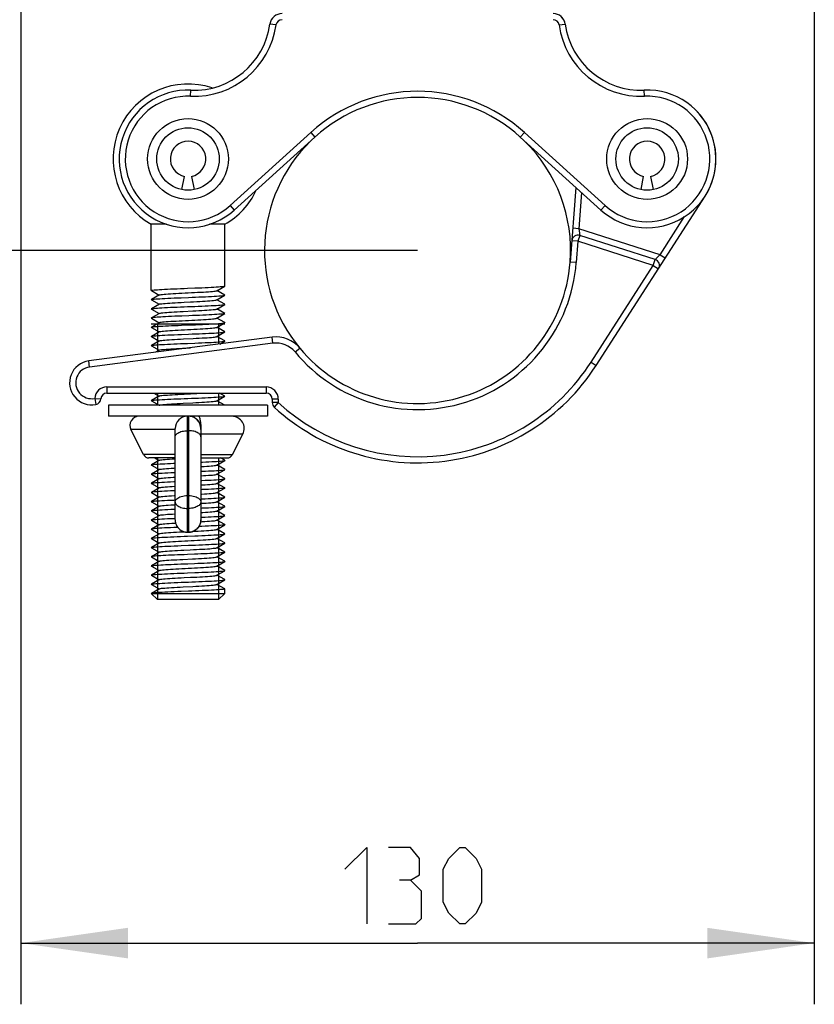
# Model space of a CAD drawing. Extents: x 0 to 420, y 0 to 297.
# Tile 11 of 77: x 87 to 113, y 156 to 188. Entities that reach past the tile are written whole.
import ezdxf

# ---------------------------------------------------------------- set-up
doc = ezdxf.new("R2010")
doc.units = 0
doc.header["$LTSCALE"] = 23.1
doc.layers.get('0').update_dxf_attribs({"linetype": 'CONTINUOUS'})
for name, color, linetype in [('02___PRT_ALL_AXES', 7, 'CONTINUOUS'), ('03___PRT_ALL_CURVES', 7, 'CONTINUOUS'), ('DIM_PILOTEES', 7, 'CONTINUOUS')]:
    doc.layers.add(name, color=color, linetype=linetype)
doc.dimstyles.get("Standard").update_dxf_attribs({"dimtxt": 2.5, "dimasz": 2.5, "dimexe": 1.25, "dimexo": 0.625, "dimtad": 1, "dimcen": 2.5, "dimazin": 3, "dimtfac": 1, "dimtmove": 0, "dimatfit": 3})

# ---------------------------------------------------------------- blocks, each defined once
blk = doc.blocks.new('_FILLED')
at = {"color": 0, "linetype": 'BYBLOCK'}
blk.add_solid([(0, 0), (-1, 0.1429), (-1, -0.1429)], dxfattribs=at)
blk = doc.blocks.new('*D2')
at = {"layer": 'DIM_PILOTEES', "color": 2, "linetype": 'CONTINUOUS'}
for p, q in [((87.284, 193.933), (76.809, 193.933)), ((78.809, 193.933), (78.809, 187.063)), ((78.809, 180.193), (78.809, 187.063)), ((99.884, 180.193), (76.809, 180.193))]:
    blk.add_line(p, q, dxfattribs=at)
at = {"layer": 'DIM_PILOTEES', "color": 2, "linetype": 'CONTINUOUS', "xscale": 3.5, "yscale": 3.5, "zscale": 3.5}
for p, rotation in [((78.809, 193.933), 90), ((78.809, 180.193), 270)]:
    blk.add_blockref('_FILLED', p, dxfattribs=dict(at, rotation=rotation))
blk = doc.blocks.new('*D4')
at = {"layer": 'DIM_PILOTEES', "color": 2, "linetype": 'CONTINUOUS'}
for p, q in [((86.922, 223.05), (86.922, 155.561)), ((112.846, 223.05), (112.846, 155.561)), ((86.922, 157.561), (99.884, 157.561)), ((112.846, 157.561), (99.884, 157.561))]:
    blk.add_line(p, q, dxfattribs=at)
at = {"layer": 'DIM_PILOTEES', "color": 2, "linetype": 'CONTINUOUS', "xscale": 3.5, "yscale": 3.5, "zscale": 3.5, "rotation": 180}
blk.add_blockref('_FILLED', (86.922, 157.561), dxfattribs=at)
at = {"layer": 'DIM_PILOTEES', "color": 2, "linetype": 'CONTINUOUS', "xscale": 3.5, "yscale": 3.5, "zscale": 3.5}
blk.add_blockref('_FILLED', (112.846, 157.561), dxfattribs=at)

msp = doc.modelspace()

# ---------------------------------------------------------------- linework, layer by layer
at = {"color": 7, "linetype": 'CONTINUOUS'}
for p, q in [((95.258, 187.561), (95.06, 187.589)), ((104.51, 187.561), (104.708, 187.589)), ((92.469, 185.232), (92.477, 185.432)), ((107.3, 185.232), (107.291, 185.432)), ((93.76, 181.664), (96.394, 184.048)), ((96.394, 184.048), (96.528, 183.9)), ((103.374, 184.048), (103.24, 183.9)), ((103.374, 184.048), (106.008, 181.664)), ((93.894, 181.515), (96.528, 183.9)), ((103.24, 183.9), (105.874, 181.515)), ((92.184, 182.185), (92.27, 182.615)), ((92.498, 182.615), (92.584, 182.185)), ((107.184, 182.183), (107.27, 182.615)), ((107.498, 182.615), (107.584, 182.183)), ((105.056, 182.255), (104.869, 179.812)), ((105.244, 182.086), (105.154, 180.905)), ((105.721, 176.439), (109.276, 181.966)), ((93.76, 181.664), (93.894, 181.515)), ((106.008, 181.664), (105.874, 181.515)), ((107.809, 180.055), (108.609, 181.299)), ((91.184, 178.883), (91.184, 181.047)), ((93.584, 179.033), (93.584, 181.047)), ((105.154, 180.905), (104.954, 180.92)), ((107.809, 180.055), (105.154, 180.905)), ((105.166, 180.812), (105.169, 180.793)), ((105.122, 180.495), (104.923, 180.51)), ((105.122, 180.495), (105.069, 179.797)), ((105.183, 180.685), (105.122, 180.495)), ((107.585, 179.707), (105.122, 180.495)), ((105.169, 180.793), (105.177, 180.735)), ((107.646, 179.897), (105.183, 180.685)), ((107.585, 179.707), (107.646, 179.897)), ((107.647, 179.898), (107.663, 179.913)), ((107.663, 179.913), (107.674, 179.925)), ((107.674, 179.925), (107.712, 179.961)), ((107.79, 180.036), (107.809, 180.055)), ((107.809, 180.055), (107.977, 179.947)), ((105.069, 179.797), (104.869, 179.812)), ((105.552, 176.547), (107.585, 179.707)), ((107.585, 179.707), (107.753, 179.598)), ((91.187, 178.88), (91.184, 178.883)), ((91.187, 178.88), (91.44, 178.733)), ((93.321, 178.879), (93.581, 179.03)), ((93.581, 178.737), (93.328, 178.883)), ((93.581, 179.03), (93.584, 179.033)), ((91.184, 178.583), (91.187, 178.587)), ((91.187, 178.58), (91.184, 178.583)), ((91.447, 178.738), (91.187, 178.587)), ((91.187, 178.58), (91.44, 178.433)), ((93.321, 178.579), (93.581, 178.73)), ((93.581, 178.437), (93.328, 178.583)), ((93.584, 178.733), (93.581, 178.737)), ((93.581, 178.73), (93.584, 178.733)), ((91.184, 178.283), (91.187, 178.287)), ((91.187, 178.28), (91.184, 178.283)), ((91.447, 178.438), (91.187, 178.287)), ((91.187, 178.28), (91.44, 178.133)), ((93.321, 178.279), (93.581, 178.43)), ((93.581, 178.137), (93.328, 178.283)), ((93.584, 178.433), (93.581, 178.437)), ((93.581, 178.43), (93.584, 178.433)), ((91.187, 177.987), (91.184, 177.983)), ((91.184, 177.983), (91.187, 177.98)), ((91.447, 178.138), (91.187, 177.987)), ((91.187, 177.98), (91.44, 177.833)), ((92.226, 178.2), (92.537, 178.216)), ((93.321, 177.979), (93.581, 178.13)), ((93.581, 177.837), (93.328, 177.983)), ((93.584, 178.133), (93.581, 178.137)), ((93.584, 178.133), (93.581, 178.13)), ((93.584, 177.783), (91.184, 177.783)), ((91.184, 177.683), (91.187, 177.687)), ((91.187, 177.68), (91.184, 177.683)), ((91.44, 177.833), (91.187, 177.687)), ((91.187, 177.68), (91.44, 177.533)), ((91.447, 177.838), (91.44, 177.833)), ((93.321, 177.679), (93.547, 177.81)), ((93.581, 177.537), (93.328, 177.683)), ((93.547, 177.81), (93.581, 177.83)), ((93.581, 177.837), (93.584, 177.833)), ((93.581, 177.83), (93.584, 177.833)), ((95.134, 177.358), (89.142, 176.583)), ((91.184, 177.383), (91.187, 177.387)), ((91.187, 177.38), (91.184, 177.383)), ((91.447, 177.538), (91.187, 177.387)), ((91.187, 177.38), (91.44, 177.233)), ((92.236, 177.301), (92.547, 177.317)), ((93.321, 177.379), (93.581, 177.53)), ((93.581, 177.237), (93.328, 177.383)), ((93.584, 177.533), (93.581, 177.537)), ((93.581, 177.53), (93.584, 177.533)), ((95.16, 177.16), (95.134, 177.358)), ((95.16, 177.16), (89.168, 176.384)), ((91.184, 177.083), (91.187, 177.087)), ((91.187, 177.08), (91.184, 177.083)), ((91.447, 177.238), (91.187, 177.087)), ((91.187, 177.08), (91.44, 176.933)), ((93.419, 177.136), (93.581, 177.23)), ((93.584, 177.233), (93.581, 177.237)), ((93.581, 177.23), (93.584, 177.233)), ((95.879, 176.877), (96.033, 177.004)), ((91.447, 176.938), (91.322, 176.865)), ((89.168, 176.384), (89.142, 176.583)), ((105.552, 176.547), (105.721, 176.439)), ((89.734, 175.733), (94.934, 175.733)), ((89.734, 175.733), (89.734, 175.533)), ((94.934, 175.733), (94.934, 175.533)), ((89.335, 175.358), (89.535, 175.346)), ((89.335, 175.358), (89.374, 175.162)), ((89.734, 175.533), (94.934, 175.533)), ((91.447, 175.438), (91.187, 175.287)), ((91.268, 175.533), (91.44, 175.433)), ((93.321, 175.279), (93.581, 175.43)), ((93.581, 175.437), (93.414, 175.533)), ((93.584, 175.433), (93.581, 175.437)), ((93.581, 175.43), (93.584, 175.433)), ((91.184, 175.283), (91.187, 175.287)), ((91.187, 175.28), (91.184, 175.283)), ((91.187, 175.28), (91.44, 175.133)), ((91.447, 175.138), (91.44, 175.133)), ((92.226, 175.2), (92.537, 175.216)), ((93.581, 175.137), (93.328, 175.283)), ((93.583, 175.134), (93.581, 175.137)), ((95.334, 175.333), (95.134, 175.333)), ((95.134, 175.333), (95.134, 175.221)), ((95.334, 175.221), (95.134, 175.221)), ((95.334, 175.221), (95.199, 175.073)), ((95.334, 175.333), (95.334, 175.221)), ((92.364, 170.989), (92.364, 174.774)), ((92.404, 174.774), (92.404, 170.989)), ((92.458, 174.771), (92.414, 174.774)), ((92.504, 174.763), (92.458, 174.771)), ((92.79, 174.492), (92.789, 174.495)), ((92.791, 174.489), (92.79, 174.492)), ((92.791, 174.487), (92.791, 174.489)), ((92.792, 174.484), (92.791, 174.487)), ((92.793, 174.482), (92.792, 174.484)), ((92.794, 174.479), (92.793, 174.482)), ((92.794, 174.476), (92.794, 174.479)), ((92.795, 174.473), (92.794, 174.476)), ((92.796, 174.471), (92.795, 174.473)), ((92.796, 174.468), (92.796, 174.471)), ((92.797, 174.466), (92.796, 174.468)), ((92.798, 174.463), (92.797, 174.466)), ((92.798, 174.461), (92.798, 174.463)), ((92.799, 174.459), (92.798, 174.461)), ((92.799, 174.457), (92.799, 174.459)), ((92.799, 174.455), (92.799, 174.457)), ((92.8, 174.452), (92.799, 174.455)), ((92.8, 174.449), (92.8, 174.452)), ((92.801, 174.447), (92.8, 174.449)), ((92.801, 174.444), (92.801, 174.447)), ((92.802, 174.442), (92.801, 174.444)), ((92.802, 174.441), (92.802, 174.442)), ((92.803, 174.438), (92.802, 174.441)), ((92.803, 174.436), (92.803, 174.438)), ((92.803, 174.433), (92.803, 174.436)), ((92.804, 174.431), (92.803, 174.433)), ((92.804, 174.428), (92.804, 174.431)), ((92.805, 174.426), (92.804, 174.428)), ((92.804, 174.339), (92.805, 174.386)), ((92.805, 174.423), (92.805, 174.426)), ((92.805, 174.421), (92.805, 174.423)), ((92.806, 174.418), (92.805, 174.421)), ((92.806, 174.416), (92.806, 174.418)), ((92.806, 174.414), (92.806, 174.416)), ((92.807, 174.411), (92.806, 174.414)), ((92.807, 174.409), (92.807, 174.411)), ((92.807, 174.406), (92.807, 174.409)), ((92.807, 174.403), (92.807, 174.406)), ((92.808, 174.4), (92.807, 174.403)), ((92.808, 174.397), (92.808, 174.4)), ((92.808, 174.394), (92.808, 174.397)), ((92.808, 174.393), (92.808, 174.394)), ((92.809, 174.39), (92.808, 174.393)), ((92.809, 174.387), (92.809, 174.39)), ((92.809, 174.384), (92.809, 174.387)), ((92.809, 174.381), (92.809, 174.384)), ((92.81, 174.378), (92.809, 174.381)), ((92.81, 174.375), (92.81, 174.378)), ((92.81, 174.372), (92.81, 174.375)), ((92.814, 174.34), (92.814, 174.391)), ((91.964, 174.339), (90.516, 174.339)), ((91.964, 171.387), (91.964, 174.374)), ((92.404, 174.304), (92.364, 174.304)), ((92.804, 174.374), (92.804, 171.387)), ((94.178, 174.194), (92.804, 174.194)), ((92.81, 174.368), (92.81, 174.372)), ((92.81, 174.365), (92.81, 174.368)), ((92.81, 174.362), (92.81, 174.365)), ((92.81, 174.358), (92.81, 174.362)), ((92.811, 174.355), (92.81, 174.358)), ((92.811, 174.351), (92.811, 174.355)), ((92.811, 174.347), (92.811, 174.351)), ((92.811, 174.343), (92.811, 174.347)), ((92.811, 174.339), (92.811, 174.343)), ((92.811, 174.335), (92.811, 174.339)), ((92.811, 174.33), (92.811, 174.335)), ((92.811, 174.327), (92.811, 174.33)), ((92.811, 174.322), (92.811, 174.327)), ((92.811, 174.317), (92.811, 174.322)), ((92.811, 174.313), (92.811, 174.317)), ((92.811, 174.312), (92.811, 174.313)), ((92.812, 174.289), (92.814, 174.34)), ((91.964, 173.524), (90.929, 173.524)), ((91.301, 173.414), (91.44, 173.333)), ((92.804, 173.524), (93.84, 173.524)), ((93.581, 173.337), (93.447, 173.414)), ((91.184, 173.183), (91.187, 173.187)), ((91.187, 173.18), (91.184, 173.183)), ((91.447, 173.338), (91.187, 173.187)), ((91.187, 173.18), (91.44, 173.033)), ((92.804, 173.276), (92.859, 173.278)), ((93.321, 173.179), (93.581, 173.33)), ((93.581, 173.037), (93.328, 173.183)), ((93.581, 173.337), (93.584, 173.333)), ((93.581, 173.33), (93.584, 173.333)), ((91.184, 172.883), (91.187, 172.887)), ((91.187, 172.88), (91.184, 172.883)), ((91.447, 173.038), (91.187, 172.887)), ((91.187, 172.88), (91.44, 172.733)), ((93.321, 172.879), (93.581, 173.03)), ((93.581, 172.737), (93.328, 172.883)), ((93.584, 173.033), (93.581, 173.037)), ((93.581, 173.03), (93.584, 173.033)), ((91.184, 172.583), (91.187, 172.587)), ((91.184, 172.583), (91.187, 172.58)), ((91.447, 172.738), (91.187, 172.587)), ((91.187, 172.58), (91.44, 172.433)), ((91.87, 172.481), (91.964, 172.486)), ((93.321, 172.579), (93.581, 172.73)), ((93.581, 172.437), (93.328, 172.583)), ((93.584, 172.733), (93.581, 172.737)), ((93.581, 172.73), (93.584, 172.733)), ((91.187, 172.287), (91.184, 172.283)), ((91.187, 172.28), (91.184, 172.283)), ((91.447, 172.438), (91.187, 172.287)), ((91.187, 172.28), (91.44, 172.133)), ((91.447, 172.138), (91.187, 171.987)), ((92.364, 172.183), (92.404, 172.183)), ((93.321, 172.279), (93.581, 172.43)), ((93.321, 171.979), (93.581, 172.13)), ((93.581, 172.137), (93.328, 172.283)), ((93.581, 172.437), (93.584, 172.433)), ((93.584, 172.433), (93.581, 172.43)), ((93.584, 172.133), (93.581, 172.137)), ((93.581, 172.13), (93.584, 172.133)), ((91.184, 171.983), (91.187, 171.987)), ((91.184, 171.983), (91.187, 171.98)), ((91.187, 171.98), (91.44, 171.833)), ((91.447, 171.838), (91.187, 171.687)), ((93.321, 171.679), (93.581, 171.83)), ((93.581, 171.837), (93.328, 171.983)), ((93.581, 171.837), (93.584, 171.833)), ((93.581, 171.83), (93.584, 171.833)), ((91.184, 171.683), (91.187, 171.687)), ((91.187, 171.68), (91.184, 171.683)), ((91.187, 171.68), (91.44, 171.533)), ((91.447, 171.538), (91.187, 171.387)), ((92.364, 171.764), (92.404, 171.764)), ((93.321, 171.379), (93.581, 171.53)), ((93.581, 171.537), (93.328, 171.683)), ((93.584, 171.533), (93.581, 171.537)), ((93.581, 171.53), (93.584, 171.533)), ((91.184, 171.383), (91.187, 171.387)), ((91.184, 171.383), (91.187, 171.38)), ((91.187, 171.38), (91.44, 171.233)), ((91.447, 171.238), (91.187, 171.087)), ((92.804, 171.387), (92.801, 171.335)), ((93.321, 171.079), (93.581, 171.23)), ((93.581, 171.237), (93.328, 171.383)), ((93.581, 171.237), (93.584, 171.233)), ((93.584, 171.233), (93.581, 171.23)), ((91.187, 171.087), (91.184, 171.083)), ((91.187, 171.08), (91.184, 171.083)), ((91.187, 171.08), (91.44, 170.933)), ((91.447, 170.938), (91.187, 170.787)), ((92.046, 171.145), (91.917, 171.139)), ((93.321, 170.779), (93.581, 170.93)), ((93.581, 170.937), (93.328, 171.083)), ((93.584, 170.933), (93.581, 170.937)), ((93.581, 170.93), (93.584, 170.933)), ((91.184, 170.783), (91.187, 170.787)), ((91.187, 170.78), (91.184, 170.783)), ((91.187, 170.78), (91.44, 170.633)), ((91.447, 170.638), (91.187, 170.487)), ((93.321, 170.479), (93.581, 170.63)), ((93.581, 170.637), (93.328, 170.783)), ((93.584, 170.633), (93.581, 170.637)), ((93.581, 170.63), (93.584, 170.633)), ((91.184, 170.483), (91.187, 170.487)), ((91.187, 170.48), (91.184, 170.483)), ((91.187, 170.48), (91.44, 170.333)), ((91.447, 170.338), (91.187, 170.187)), ((93.321, 170.179), (93.581, 170.33)), ((93.581, 170.337), (93.328, 170.483)), ((93.584, 170.333), (93.581, 170.337)), ((93.584, 170.333), (93.581, 170.33)), ((91.187, 170.187), (91.184, 170.183)), ((91.184, 170.183), (91.187, 170.18)), ((91.184, 169.883), (91.187, 169.887)), ((91.187, 169.88), (91.184, 169.883)), ((91.187, 170.18), (91.44, 170.033)), ((91.447, 170.038), (91.187, 169.887)), ((91.187, 169.88), (91.44, 169.733)), ((92.114, 170.095), (92.216, 170.1)), ((92.216, 170.1), (92.527, 170.116)), ((93.321, 169.879), (93.581, 170.03)), ((93.581, 170.037), (93.328, 170.183)), ((93.581, 169.737), (93.328, 169.883)), ((93.581, 170.037), (93.584, 170.033)), ((93.581, 170.03), (93.584, 170.033)), ((91.184, 169.583), (91.187, 169.587)), ((91.187, 169.58), (91.184, 169.583)), ((91.447, 169.738), (91.187, 169.587)), ((91.187, 169.58), (91.44, 169.433)), ((93.321, 169.579), (93.581, 169.73)), ((93.581, 169.437), (93.328, 169.583)), ((93.584, 169.733), (93.581, 169.737)), ((93.581, 169.73), (93.584, 169.733)), ((91.184, 169.283), (91.187, 169.287)), ((91.187, 169.28), (91.184, 169.283)), ((91.447, 169.438), (91.187, 169.287)), ((91.187, 169.28), (91.44, 169.133)), ((93.321, 169.279), (93.581, 169.43)), ((93.581, 169.137), (93.328, 169.283)), ((93.584, 169.433), (93.581, 169.437)), ((93.581, 169.43), (93.584, 169.433)), ((91.187, 168.987), (91.184, 168.983)), ((91.184, 168.983), (93.584, 168.983)), ((91.384, 168.783), (91.184, 168.983)), ((91.447, 169.138), (91.187, 168.987)), ((92.226, 169.2), (92.537, 169.216)), ((93.384, 168.783), (93.584, 168.983)), ((93.584, 169.133), (93.581, 169.137)), ((93.584, 168.983), (93.584, 169.133)), ((93.384, 168.783), (91.384, 168.783))]:
    msp.add_line(p, q, dxfattribs=at)
at = {"color": 2, "linetype": 'CONTINUOUS'}
for p, q in [((91.384, 177.783), (91.384, 176.873)), ((93.384, 177.783), (93.384, 177.132)), ((91.384, 175.533), (91.384, 175.134)), ((93.384, 175.533), (93.384, 175.134)), ((91.384, 173.414), (91.384, 168.783)), ((93.384, 173.414), (93.384, 168.783))]:
    msp.add_line(p, q, dxfattribs=at)
at = {"color": 7, "linetype": 'CONTINUOUS'}
for points in [[(105.154, 180.905), (105.157, 180.88), (105.16, 180.856), (105.166, 180.812)], [(105.177, 180.735), (105.183, 180.687), (105.183, 180.686), (105.183, 180.685)], [(107.646, 179.897), (107.646, 179.897), (107.647, 179.898)], [(107.712, 179.961), (107.754, 180.002), (107.79, 180.036)], [(91.184, 178.883), (91.19, 178.888), (91.207, 178.893), (91.235, 178.897), (91.274, 178.902), (91.323, 178.907), (91.382, 178.911), (91.451, 178.916), (91.528, 178.921), (91.614, 178.925), (91.708, 178.93), (91.808, 178.935), (91.915, 178.939), (92.025, 178.944), (92.138, 178.949), (92.253, 178.953), (92.369, 178.958), (92.602, 178.967)], [(91.447, 178.738), (91.453, 178.74), (91.473, 178.745), (91.504, 178.751), (91.546, 178.756), (91.599, 178.761), (91.66, 178.766), (91.731, 178.772), (91.81, 178.777), (91.896, 178.782), (91.988, 178.788), (92.085, 178.793), (92.185, 178.798), (92.288, 178.804), (92.392, 178.809), (92.496, 178.814), (92.598, 178.819), (92.698, 178.825), (92.794, 178.83), (92.885, 178.835), (92.97, 178.841), (93.048, 178.846), (93.117, 178.851), (93.178, 178.856), (93.229, 178.862), (93.269, 178.867), (93.299, 178.872), (93.317, 178.878), (93.321, 178.879)], [(92.602, 178.967), (92.718, 178.972), (92.832, 178.977), (92.941, 178.981), (93.044, 178.986), (93.139, 178.991), (93.227, 178.996), (93.306, 179), (93.377, 179.005), (93.439, 179.01), (93.491, 179.014), (93.532, 179.019), (93.561, 179.024), (93.578, 179.029), (93.581, 179.03)], [(91.187, 178.587), (91.19, 178.588), (91.207, 178.593), (91.237, 178.598), (91.278, 178.602), (91.33, 178.607), (91.392, 178.612), (91.464, 178.617), (91.543, 178.621), (91.63, 178.626), (91.724, 178.631), (91.827, 178.635), (91.935, 178.64), (92.048, 178.645), (92.164, 178.65)], [(92.164, 178.65), (92.398, 178.659), (92.514, 178.664), (92.629, 178.668), (92.742, 178.673), (92.851, 178.678), (92.958, 178.682), (93.058, 178.687), (93.152, 178.692), (93.238, 178.696), (93.316, 178.701), (93.385, 178.706), (93.445, 178.71), (93.495, 178.715), (93.533, 178.72), (93.561, 178.724), (93.578, 178.729), (93.581, 178.73)], [(92.257, 178.502), (92.465, 178.513), (92.568, 178.518), (92.669, 178.523), (92.766, 178.528), (92.859, 178.534), (92.945, 178.539), (93.025, 178.544), (93.098, 178.55), (93.161, 178.555), (93.215, 178.56), (93.258, 178.565), (93.291, 178.571), (93.313, 178.576), (93.321, 178.579)], [(91.187, 178.287), (91.19, 178.288), (91.207, 178.293), (91.235, 178.297), (91.274, 178.302), (91.323, 178.307), (91.383, 178.311), (91.452, 178.316), (91.53, 178.321), (91.616, 178.325), (91.709, 178.33), (91.81, 178.335), (91.916, 178.339), (92.026, 178.344), (92.139, 178.349), (92.254, 178.353), (92.37, 178.358), (92.604, 178.367)], [(91.447, 178.438), (91.449, 178.438), (91.466, 178.444), (91.494, 178.449), (91.532, 178.454), (91.582, 178.46), (91.641, 178.465), (91.709, 178.47), (91.786, 178.475), (91.87, 178.481), (91.96, 178.486), (92.055, 178.491), (92.155, 178.497), (92.257, 178.502)], [(92.537, 178.216), (92.639, 178.222), (92.737, 178.227), (92.831, 178.232), (92.92, 178.237), (93.002, 178.243), (93.077, 178.248), (93.143, 178.253), (93.2, 178.259), (93.246, 178.264), (93.282, 178.269), (93.308, 178.274), (93.321, 178.279)], [(92.604, 178.367), (92.72, 178.372), (92.833, 178.377), (92.941, 178.381), (93.044, 178.386), (93.138, 178.391), (93.225, 178.396), (93.305, 178.4), (93.376, 178.405), (93.438, 178.41), (93.49, 178.414), (93.531, 178.419), (93.561, 178.424), (93.578, 178.429), (93.581, 178.43)], [(91.561, 178.022), (91.493, 178.018), (91.431, 178.015), (91.375, 178.011), (91.326, 178.007), (91.283, 178.003), (91.248, 177.999), (91.22, 177.995), (91.2, 177.991), (91.188, 177.987), (91.187, 177.987)], [(91.447, 178.138), (91.46, 178.142), (91.484, 178.147), (91.52, 178.153), (91.566, 178.158), (91.622, 178.163), (91.688, 178.169), (91.762, 178.174), (91.844, 178.179), (91.932, 178.184), (92.026, 178.19), (92.124, 178.195), (92.226, 178.2)], [(92.183, 178.05), (92.068, 178.046), (91.956, 178.041), (91.847, 178.036), (91.744, 178.032), (91.649, 178.027), (91.561, 178.022)], [(91.739, 177.872), (91.818, 177.878), (91.905, 177.883), (91.997, 177.888), (92.094, 177.893), (92.195, 177.899), (92.298, 177.904), (92.402, 177.909), (92.506, 177.915), (92.608, 177.92), (92.708, 177.925), (92.804, 177.931), (92.894, 177.936), (92.978, 177.941), (93.055, 177.946), (93.124, 177.952), (93.184, 177.957), (93.233, 177.962), (93.273, 177.968), (93.301, 177.973), (93.318, 177.978), (93.321, 177.979)], [(93.581, 178.13), (93.579, 178.129), (93.562, 178.124), (93.534, 178.12), (93.496, 178.115), (93.448, 178.11), (93.39, 178.106), (93.323, 178.101), (93.248, 178.097), (93.164, 178.092), (93.072, 178.088), (92.972, 178.083), (92.867, 178.078), (92.756, 178.073), (92.643, 178.069), (92.529, 178.064), (92.414, 178.06), (92.183, 178.05)], [(91.187, 177.687), (91.188, 177.687), (91.2, 177.691), (91.22, 177.695), (91.247, 177.699), (91.282, 177.703), (91.324, 177.707), (91.374, 177.711), (91.43, 177.715), (91.492, 177.718), (91.561, 177.722)], [(91.447, 177.838), (91.454, 177.841), (91.476, 177.846), (91.508, 177.851), (91.551, 177.856), (91.604, 177.862), (91.667, 177.867), (91.739, 177.872)], [(91.447, 177.538), (91.45, 177.539), (91.468, 177.544), (91.497, 177.55), (91.537, 177.555), (91.587, 177.56), (91.647, 177.565), (91.716, 177.571), (91.794, 177.576), (91.878, 177.581), (91.969, 177.587), (92.065, 177.592), (92.165, 177.597), (92.267, 177.602), (92.371, 177.608), (92.475, 177.613), (92.578, 177.618), (92.679, 177.624), (92.775, 177.629), (92.868, 177.634), (92.954, 177.64), (93.033, 177.645), (93.104, 177.65), (93.167, 177.655), (93.219, 177.661), (93.262, 177.666), (93.294, 177.671), (93.314, 177.677), (93.321, 177.679)], [(91.561, 177.722), (91.648, 177.727), (91.743, 177.732), (91.844, 177.736), (91.95, 177.741), (92.059, 177.745), (92.17, 177.75)], [(92.17, 177.75), (92.399, 177.759), (92.514, 177.764), (92.629, 177.768), (92.743, 177.773), (92.853, 177.778), (92.959, 177.782), (93.059, 177.787), (93.15, 177.791), (93.235, 177.796), (93.312, 177.801), (93.382, 177.805)], [(93.382, 177.805), (93.442, 177.81), (93.493, 177.815), (93.533, 177.819), (93.562, 177.824), (93.578, 177.829), (93.581, 177.83)], [(91.187, 177.387), (91.19, 177.388), (91.207, 177.393), (91.236, 177.398), (91.277, 177.402), (91.329, 177.407), (91.391, 177.412), (91.462, 177.417), (91.541, 177.421), (91.629, 177.426), (91.724, 177.431), (91.827, 177.435), (91.936, 177.44), (92.05, 177.445), (92.166, 177.45)], [(91.447, 177.238), (91.461, 177.243), (91.487, 177.248), (91.524, 177.253), (91.571, 177.259), (91.628, 177.264), (91.695, 177.269), (91.77, 177.274), (91.852, 177.28), (91.941, 177.285), (92.036, 177.29), (92.134, 177.296), (92.236, 177.301)], [(92.166, 177.45), (92.4, 177.459), (92.515, 177.464), (92.63, 177.468), (92.743, 177.473), (92.853, 177.478), (92.96, 177.482), (93.061, 177.487), (93.154, 177.492), (93.24, 177.496), (93.317, 177.501), (93.386, 177.506), (93.445, 177.51), (93.494, 177.515), (93.533, 177.519), (93.561, 177.524), (93.578, 177.529), (93.581, 177.53)], [(92.547, 177.317), (92.649, 177.322), (92.747, 177.327), (92.841, 177.333), (92.929, 177.338), (93.01, 177.343), (93.084, 177.349), (93.149, 177.354), (93.205, 177.359), (93.25, 177.364), (93.285, 177.37), (93.309, 177.375), (93.321, 177.379)], [(91.187, 177.087), (91.19, 177.088), (91.207, 177.093), (91.235, 177.097), (91.274, 177.102), (91.324, 177.107), (91.384, 177.111), (91.454, 177.116), (91.532, 177.121), (91.618, 177.125), (91.712, 177.13), (91.812, 177.135), (91.918, 177.139), (92.028, 177.144), (92.141, 177.149), (92.256, 177.153), (92.372, 177.158), (92.606, 177.167)], [(91.447, 176.938), (91.456, 176.941), (91.478, 176.946), (91.512, 176.952), (91.556, 176.957), (91.61, 176.962), (91.674, 176.968), (91.746, 176.973), (91.827, 176.978), (91.914, 176.983), (92.007, 176.989), (92.104, 176.994), (92.205, 176.999), (92.309, 177.005), (92.462, 177.012)], [(92.606, 177.167), (92.722, 177.172), (92.834, 177.177), (92.942, 177.182), (93.043, 177.186), (93.137, 177.191), (93.224, 177.195), (93.304, 177.2), (93.375, 177.205), (93.438, 177.21), (93.49, 177.214), (93.531, 177.219), (93.561, 177.224), (93.578, 177.229), (93.581, 177.23)], [(91.187, 175.287), (91.19, 175.288), (91.207, 175.293), (91.235, 175.297), (91.275, 175.302), (91.325, 175.307), (91.387, 175.312), (91.457, 175.316), (91.536, 175.321), (91.623, 175.326), (91.716, 175.33), (91.817, 175.335), (91.922, 175.34), (92.033, 175.344), (92.147, 175.349), (92.262, 175.354), (92.38, 175.358), (92.497, 175.363), (92.613, 175.368), (92.728, 175.372), (92.84, 175.377), (92.946, 175.382), (93.047, 175.386), (93.141, 175.391), (93.227, 175.396), (93.307, 175.4), (93.378, 175.405), (93.44, 175.41), (93.492, 175.415), (93.532, 175.419), (93.561, 175.424), (93.578, 175.429), (93.581, 175.43)], [(91.447, 175.438), (91.449, 175.438), (91.466, 175.444), (91.494, 175.449), (91.532, 175.454), (91.582, 175.46), (91.641, 175.465), (91.709, 175.47), (91.786, 175.475), (91.87, 175.481), (91.96, 175.486), (92.055, 175.491), (92.155, 175.497), (92.257, 175.502)], [(92.257, 175.502), (92.465, 175.513), (92.568, 175.518), (92.669, 175.523), (92.766, 175.528), (92.854, 175.533)], [(91.447, 175.138), (91.46, 175.142), (91.484, 175.147), (91.52, 175.153), (91.566, 175.158), (91.622, 175.163), (91.688, 175.169), (91.762, 175.174), (91.844, 175.179), (91.932, 175.184), (92.026, 175.19), (92.124, 175.195), (92.226, 175.2)], [(92.537, 175.216), (92.639, 175.222), (92.737, 175.227), (92.831, 175.232), (92.92, 175.237), (93.002, 175.243), (93.077, 175.248), (93.143, 175.253), (93.2, 175.259), (93.246, 175.264), (93.282, 175.269), (93.308, 175.274), (93.321, 175.279)], [(92.792, 174.48), (92.777, 174.525), (92.757, 174.567), (92.732, 174.607), (92.702, 174.644), (92.669, 174.677), (92.632, 174.706), (92.591, 174.73), (92.549, 174.749), (92.504, 174.763)], [(92.81, 174.491), (92.806, 174.539), (92.8, 174.584), (92.793, 174.625), (92.785, 174.663), (92.776, 174.696), (92.766, 174.723), (92.755, 174.745), (92.744, 174.761), (92.732, 174.771), (92.72, 174.774)], [(92.805, 174.386), (92.801, 174.433), (92.792, 174.48)], [(92.814, 174.391), (92.813, 174.441), (92.81, 174.491)], [(91.964, 174.098), (91.967, 174.121), (91.974, 174.144), (91.986, 174.166), (92.004, 174.187), (92.025, 174.208), (92.051, 174.226), (92.081, 174.244), (92.115, 174.259), (92.151, 174.273), (92.19, 174.284), (92.232, 174.293), (92.275, 174.299), (92.319, 174.303), (92.364, 174.304)], [(92.804, 174.098), (92.802, 174.121), (92.794, 174.144), (92.782, 174.166), (92.764, 174.187), (92.743, 174.208), (92.717, 174.226), (92.687, 174.244), (92.653, 174.259), (92.617, 174.273), (92.578, 174.284), (92.536, 174.293), (92.493, 174.299), (92.449, 174.303), (92.404, 174.304)], [(92.804, 174.194), (92.809, 174.24), (92.812, 174.289)], [(92.811, 174.311), (92.811, 174.311), (92.811, 174.312)], [(91.187, 173.187), (91.189, 173.188), (91.203, 173.192), (91.227, 173.196), (91.26, 173.201), (91.302, 173.205), (91.353, 173.209), (91.411, 173.213), (91.477, 173.218), (91.551, 173.222), (91.631, 173.226), (91.718, 173.23), (91.812, 173.235), (91.91, 173.239), (91.964, 173.241)], [(91.447, 173.338), (91.464, 173.343), (91.49, 173.349), (91.528, 173.354), (91.576, 173.359), (91.635, 173.364), (91.702, 173.37), (91.778, 173.375), (91.861, 173.38), (91.95, 173.386), (91.964, 173.386)], [(92.804, 173.131), (92.822, 173.132), (92.912, 173.137), (92.994, 173.142), (93.07, 173.147), (93.137, 173.153), (93.194, 173.158), (93.242, 173.163), (93.279, 173.169), (93.306, 173.174), (93.321, 173.179)], [(92.859, 173.278), (92.966, 173.283), (93.066, 173.287), (93.158, 173.292), (93.243, 173.296), (93.318, 173.301), (93.386, 173.306), (93.445, 173.31), (93.495, 173.315), (93.534, 173.32), (93.562, 173.324), (93.578, 173.329), (93.581, 173.33)], [(91.187, 172.887), (91.19, 172.888), (91.207, 172.893), (91.237, 172.898), (91.278, 172.902), (91.33, 172.907), (91.392, 172.912), (91.463, 172.917), (91.543, 172.921), (91.63, 172.926), (91.724, 172.931), (91.825, 172.935), (91.932, 172.94), (91.964, 172.941)], [(91.447, 173.038), (91.458, 173.042), (91.481, 173.047), (91.516, 173.052), (91.561, 173.057), (91.616, 173.063), (91.681, 173.068), (91.754, 173.073), (91.835, 173.079), (91.923, 173.084), (91.964, 173.086)], [(91.447, 172.738), (91.453, 172.74), (91.473, 172.745), (91.504, 172.751), (91.546, 172.756), (91.599, 172.761), (91.66, 172.766), (91.731, 172.772), (91.81, 172.777), (91.896, 172.782), (91.964, 172.786)], [(92.804, 172.976), (92.848, 172.977), (92.954, 172.982), (93.055, 172.987), (93.148, 172.991), (93.235, 172.996), (93.313, 173.001), (93.383, 173.005), (93.444, 173.01), (93.494, 173.015), (93.533, 173.019), (93.561, 173.024), (93.578, 173.029), (93.581, 173.03)], [(92.804, 172.831), (92.885, 172.835), (92.97, 172.841), (93.048, 172.846), (93.117, 172.851), (93.178, 172.856), (93.229, 172.862), (93.269, 172.867), (93.299, 172.872), (93.317, 172.878), (93.321, 172.879)], [(91.187, 172.587), (91.19, 172.588), (91.207, 172.593), (91.235, 172.597), (91.274, 172.602), (91.323, 172.607), (91.382, 172.611), (91.451, 172.616), (91.528, 172.621), (91.614, 172.625), (91.708, 172.63), (91.809, 172.635), (91.916, 172.639), (91.964, 172.641)], [(91.447, 172.438), (91.449, 172.438), (91.466, 172.444), (91.494, 172.449), (91.532, 172.454), (91.582, 172.46), (91.641, 172.465), (91.709, 172.47), (91.786, 172.475), (91.87, 172.481)], [(92.804, 172.676), (92.834, 172.677), (92.943, 172.682), (93.046, 172.686), (93.141, 172.691), (93.229, 172.696), (93.308, 172.7), (93.378, 172.705), (93.44, 172.71), (93.491, 172.715), (93.532, 172.719), (93.561, 172.724), (93.578, 172.729), (93.581, 172.73)], [(92.804, 172.531), (92.859, 172.534), (92.945, 172.539), (93.025, 172.544), (93.098, 172.55), (93.161, 172.555), (93.215, 172.56), (93.258, 172.565), (93.291, 172.571), (93.313, 172.576), (93.321, 172.579)], [(91.964, 172.341), (91.923, 172.34), (91.815, 172.335), (91.712, 172.33), (91.618, 172.325), (91.531, 172.321), (91.454, 172.316), (91.385, 172.311), (91.325, 172.307), (91.275, 172.302), (91.235, 172.297), (91.207, 172.293), (91.19, 172.288), (91.187, 172.287)], [(91.447, 172.138), (91.46, 172.142), (91.484, 172.147), (91.52, 172.153), (91.566, 172.158), (91.622, 172.163), (91.688, 172.169), (91.762, 172.174), (91.844, 172.179), (91.932, 172.184), (91.964, 172.186)], [(91.964, 171.977), (91.967, 172.003), (91.978, 172.03), (91.994, 172.056), (92.018, 172.08), (92.047, 172.102), (92.081, 172.123), (92.121, 172.14), (92.164, 172.155), (92.211, 172.167), (92.261, 172.176), (92.312, 172.181), (92.364, 172.183)], [(92.404, 172.183), (92.456, 172.181), (92.508, 172.176), (92.557, 172.167), (92.604, 172.155), (92.648, 172.14), (92.687, 172.123), (92.721, 172.102), (92.75, 172.08), (92.774, 172.056), (92.79, 172.03), (92.801, 172.003), (92.804, 171.977)], [(93.581, 172.43), (93.578, 172.429), (93.561, 172.424), (93.533, 172.419), (93.493, 172.415), (93.444, 172.41), (93.384, 172.405), (93.316, 172.401), (93.238, 172.396), (93.152, 172.392), (93.058, 172.387), (92.956, 172.382), (92.847, 172.377), (92.804, 172.376)], [(92.804, 172.231), (92.831, 172.232), (92.92, 172.237), (93.002, 172.243), (93.077, 172.248), (93.143, 172.253), (93.2, 172.259), (93.246, 172.264), (93.282, 172.269), (93.308, 172.274), (93.321, 172.279)], [(92.804, 172.076), (92.833, 172.077), (92.942, 172.082), (93.045, 172.086), (93.141, 172.091), (93.228, 172.096), (93.307, 172.1), (93.377, 172.105), (93.439, 172.11), (93.491, 172.115), (93.532, 172.119), (93.561, 172.124), (93.578, 172.129), (93.581, 172.13)], [(91.187, 171.987), (91.19, 171.988), (91.207, 171.993), (91.235, 171.997), (91.274, 172.002), (91.323, 172.007), (91.382, 172.011), (91.451, 172.016), (91.528, 172.021), (91.614, 172.025), (91.708, 172.03), (91.809, 172.035), (91.915, 172.039), (91.964, 172.041)], [(91.447, 171.838), (91.454, 171.841), (91.476, 171.846), (91.508, 171.851), (91.551, 171.856), (91.604, 171.862), (91.667, 171.867), (91.739, 171.872), (91.818, 171.878), (91.905, 171.883), (91.964, 171.886)], [(91.964, 171.977), (91.967, 171.953), (91.974, 171.929), (91.986, 171.906), (92.004, 171.884), (92.025, 171.864), (92.051, 171.844), (92.081, 171.826), (92.115, 171.811), (92.151, 171.797), (92.19, 171.785), (92.232, 171.776), (92.275, 171.77), (92.319, 171.766), (92.364, 171.764)], [(92.804, 171.977), (92.802, 171.953), (92.794, 171.929), (92.782, 171.906), (92.764, 171.884), (92.743, 171.864), (92.717, 171.844), (92.687, 171.826), (92.653, 171.811), (92.617, 171.797), (92.578, 171.785), (92.536, 171.776), (92.493, 171.77), (92.449, 171.766), (92.404, 171.764)], [(92.804, 171.931), (92.894, 171.936), (92.978, 171.941), (93.055, 171.946), (93.124, 171.952), (93.184, 171.957), (93.233, 171.962), (93.273, 171.968), (93.301, 171.973), (93.318, 171.978), (93.321, 171.979)], [(92.804, 171.776), (92.851, 171.778), (92.957, 171.782), (93.058, 171.787), (93.151, 171.792), (93.237, 171.796), (93.316, 171.801), (93.385, 171.806), (93.445, 171.81), (93.495, 171.815), (93.533, 171.82), (93.561, 171.824), (93.578, 171.829), (93.581, 171.83)], [(91.187, 171.687), (91.19, 171.688), (91.207, 171.693), (91.237, 171.698), (91.278, 171.702), (91.33, 171.707), (91.393, 171.712), (91.464, 171.717), (91.543, 171.721), (91.63, 171.726), (91.725, 171.731), (91.827, 171.735), (91.935, 171.74), (91.964, 171.741)], [(91.447, 171.538), (91.45, 171.539), (91.468, 171.544), (91.497, 171.55), (91.537, 171.555), (91.587, 171.56), (91.647, 171.565), (91.716, 171.571), (91.794, 171.576), (91.878, 171.581), (91.964, 171.586)], [(92.804, 171.631), (92.868, 171.634), (92.954, 171.64), (93.033, 171.645), (93.104, 171.65), (93.167, 171.655), (93.219, 171.661), (93.262, 171.666), (93.294, 171.671), (93.314, 171.677), (93.321, 171.679)], [(92.804, 171.476), (92.833, 171.477), (92.941, 171.481), (93.044, 171.486), (93.139, 171.491), (93.226, 171.496), (93.305, 171.5), (93.376, 171.505), (93.438, 171.51), (93.491, 171.514), (93.532, 171.519), (93.561, 171.524), (93.578, 171.529), (93.581, 171.53)], [(91.187, 171.387), (91.19, 171.388), (91.207, 171.393), (91.235, 171.397), (91.274, 171.402), (91.323, 171.407), (91.382, 171.411), (91.451, 171.416), (91.529, 171.421), (91.615, 171.425), (91.709, 171.43), (91.81, 171.435), (91.916, 171.439), (91.964, 171.441)], [(91.447, 171.238), (91.461, 171.243), (91.487, 171.248), (91.524, 171.253), (91.571, 171.259), (91.628, 171.264), (91.695, 171.269), (91.77, 171.274), (91.852, 171.28), (91.941, 171.285), (91.977, 171.287)], [(91.964, 171.387), (91.967, 171.335), (91.978, 171.284), (91.994, 171.235), (92.018, 171.188), (92.047, 171.145), (92.081, 171.106), (92.121, 171.071), (92.164, 171.042), (92.211, 171.019), (92.261, 171.003), (92.312, 170.993), (92.364, 170.989)], [(91.964, 171.387), (91.965, 171.367), (91.966, 171.348), (91.968, 171.33), (91.971, 171.312), (91.975, 171.295), (91.979, 171.277), (91.985, 171.26), (91.991, 171.244), (91.997, 171.228), (92.004, 171.213), (92.012, 171.198), (92.02, 171.183), (92.029, 171.169), (92.038, 171.156), (92.048, 171.143), (92.058, 171.13), (92.068, 171.118), (92.079, 171.107), (92.09, 171.096), (92.101, 171.086), (92.113, 171.076), (92.125, 171.067), (92.137, 171.058), (92.149, 171.05), (92.162, 171.042), (92.174, 171.035), (92.187, 171.029), (92.199, 171.023), (92.211, 171.017), (92.224, 171.013), (92.236, 171.008), (92.248, 171.004), (92.261, 171), (92.275, 170.997), (92.289, 170.994), (92.302, 170.992), (92.315, 170.99), (92.327, 170.988), (92.338, 170.987), (92.35, 170.987), (92.361, 170.986), (92.372, 170.986), (92.383, 170.986), (92.395, 170.986), (92.406, 170.986), (92.417, 170.986), (92.428, 170.987), (92.44, 170.988), (92.452, 170.99), (92.465, 170.992), (92.478, 170.994), (92.492, 170.997), (92.505, 171), (92.518, 171.004), (92.531, 171.008), (92.544, 171.012), (92.556, 171.017), (92.568, 171.022), (92.58, 171.028), (92.593, 171.035), (92.605, 171.042), (92.618, 171.049), (92.63, 171.057), (92.643, 171.066), (92.655, 171.075), (92.666, 171.085), (92.678, 171.096), (92.689, 171.106), (92.7, 171.118), (92.71, 171.13), (92.72, 171.142), (92.73, 171.155), (92.739, 171.169), (92.748, 171.183), (92.756, 171.197), (92.764, 171.212), (92.771, 171.228), (92.777, 171.244), (92.783, 171.26), (92.788, 171.277), (92.793, 171.294), (92.797, 171.312), (92.8, 171.33), (92.802, 171.348), (92.804, 171.367), (92.804, 171.387)], [(92.801, 171.335), (92.79, 171.284), (92.774, 171.235), (92.75, 171.188), (92.721, 171.145), (92.687, 171.106), (92.648, 171.071), (92.604, 171.042), (92.557, 171.019), (92.508, 171.003), (92.456, 170.993), (92.404, 170.989)], [(93.581, 171.23), (93.578, 171.229), (93.561, 171.224), (93.532, 171.219), (93.491, 171.215), (93.44, 171.21), (93.379, 171.205), (93.309, 171.2), (93.231, 171.196), (93.143, 171.191), (93.048, 171.186), (92.945, 171.182), (92.836, 171.177), (92.742, 171.173)], [(92.8, 171.33), (92.841, 171.333), (92.929, 171.338), (93.01, 171.343), (93.084, 171.349), (93.149, 171.354), (93.205, 171.359), (93.25, 171.364), (93.285, 171.37), (93.309, 171.375), (93.321, 171.379)], [(91.917, 171.139), (91.81, 171.135), (91.709, 171.13), (91.615, 171.125), (91.529, 171.121), (91.451, 171.116), (91.382, 171.111), (91.323, 171.107), (91.274, 171.102), (91.235, 171.097), (91.207, 171.093), (91.19, 171.088), (91.187, 171.087)], [(91.187, 170.787), (91.19, 170.788), (91.207, 170.793), (91.235, 170.797), (91.274, 170.802), (91.323, 170.807), (91.383, 170.811), (91.452, 170.816), (91.529, 170.821), (91.615, 170.825), (91.709, 170.83), (91.81, 170.835), (91.916, 170.839), (92.026, 170.844), (92.139, 170.849), (92.254, 170.853), (92.37, 170.858), (92.603, 170.867)], [(91.447, 170.938), (91.456, 170.941), (91.478, 170.946), (91.512, 170.952), (91.556, 170.957), (91.61, 170.962), (91.674, 170.968), (91.746, 170.973), (91.827, 170.978), (91.914, 170.983), (92.007, 170.989), (92.104, 170.994), (92.205, 170.999), (92.256, 171.002)], [(92.404, 170.989), (92.404, 170.989), (92.404, 170.989), (92.403, 170.988), (92.402, 170.988), (92.401, 170.988), (92.4, 170.988), (92.398, 170.987), (92.397, 170.987), (92.395, 170.987), (92.393, 170.987), (92.391, 170.987), (92.388, 170.987), (92.386, 170.987), (92.384, 170.987), (92.382, 170.987), (92.38, 170.987), (92.377, 170.987), (92.375, 170.987), (92.373, 170.987), (92.372, 170.987), (92.37, 170.987), (92.368, 170.988), (92.367, 170.988), (92.366, 170.988), (92.365, 170.988), (92.365, 170.989), (92.364, 170.989), (92.364, 170.989)], [(92.556, 171.017), (92.619, 171.02), (92.718, 171.026), (92.813, 171.031), (92.903, 171.036), (92.986, 171.042), (93.063, 171.047), (93.13, 171.052), (93.189, 171.057), (93.238, 171.063), (93.276, 171.068), (93.303, 171.073), (93.32, 171.079), (93.321, 171.079)], [(92.603, 170.867), (92.719, 170.872), (92.833, 170.877), (92.941, 170.881), (93.044, 170.886), (93.138, 170.891), (93.225, 170.896), (93.305, 170.9), (93.376, 170.905), (93.438, 170.91), (93.49, 170.914), (93.531, 170.919), (93.561, 170.924), (93.578, 170.929), (93.581, 170.93)], [(91.187, 170.487), (91.19, 170.488), (91.207, 170.493), (91.236, 170.498), (91.277, 170.502), (91.329, 170.507), (91.392, 170.512), (91.463, 170.517), (91.542, 170.521), (91.629, 170.526), (91.724, 170.531), (91.827, 170.535), (91.936, 170.54), (92.049, 170.545), (92.165, 170.55)], [(91.447, 170.638), (91.451, 170.64), (91.47, 170.645), (91.501, 170.65), (91.542, 170.655), (91.593, 170.661), (91.654, 170.666), (91.724, 170.671), (91.802, 170.677), (91.887, 170.682), (91.978, 170.687), (92.075, 170.692), (92.175, 170.698), (92.277, 170.703), (92.381, 170.708), (92.485, 170.714), (92.588, 170.719), (92.688, 170.724), (92.785, 170.729), (92.877, 170.735), (92.962, 170.74), (93.041, 170.745), (93.111, 170.751), (93.172, 170.756), (93.224, 170.761), (93.266, 170.766), (93.296, 170.772), (93.316, 170.777), (93.321, 170.779)], [(92.165, 170.55), (92.399, 170.559), (92.515, 170.564), (92.629, 170.568), (92.742, 170.573), (92.853, 170.578), (92.959, 170.582), (93.06, 170.587), (93.153, 170.592), (93.239, 170.596), (93.317, 170.601), (93.386, 170.606), (93.445, 170.61), (93.494, 170.615), (93.533, 170.619), (93.561, 170.624), (93.578, 170.629), (93.581, 170.63)], [(92.04, 170.245), (91.937, 170.24), (91.837, 170.236), (91.743, 170.232), (91.654, 170.227), (91.571, 170.223), (91.495, 170.219), (91.425, 170.214), (91.363, 170.21), (91.309, 170.205), (91.264, 170.201), (91.229, 170.197), (91.204, 170.192), (91.189, 170.188), (91.187, 170.187)], [(91.447, 170.338), (91.464, 170.343), (91.49, 170.349), (91.528, 170.354), (91.576, 170.359), (91.635, 170.364), (91.702, 170.37), (91.778, 170.375), (91.861, 170.38), (91.95, 170.386), (92.045, 170.391), (92.144, 170.396), (92.246, 170.401)], [(92.591, 170.267), (92.369, 170.258), (92.258, 170.253), (92.148, 170.249), (92.04, 170.245)], [(92.246, 170.401), (92.454, 170.412), (92.558, 170.417), (92.659, 170.423), (92.756, 170.428), (92.85, 170.433), (92.937, 170.438), (93.018, 170.444), (93.091, 170.449), (93.155, 170.454), (93.21, 170.46), (93.254, 170.465), (93.288, 170.47), (93.311, 170.475), (93.321, 170.479)], [(93.581, 170.33), (93.579, 170.329), (93.564, 170.325), (93.538, 170.32), (93.501, 170.316), (93.455, 170.311), (93.399, 170.307), (93.334, 170.302), (93.262, 170.298), (93.183, 170.293), (93.097, 170.289), (93.005, 170.284), (92.908, 170.28), (92.806, 170.276), (92.7, 170.271), (92.591, 170.267)], [(91.187, 169.887), (91.189, 169.888), (91.204, 169.892), (91.229, 169.896), (91.264, 169.901), (91.308, 169.905), (91.361, 169.91), (91.423, 169.914), (91.492, 169.918), (91.567, 169.923), (91.65, 169.927), (91.739, 169.931), (91.835, 169.936), (91.935, 169.94), (92.04, 169.945)], [(91.447, 170.038), (91.458, 170.042), (91.481, 170.047), (91.516, 170.052), (91.561, 170.057), (91.616, 170.063), (91.681, 170.068), (91.754, 170.073), (91.835, 170.079), (91.923, 170.084), (92.016, 170.089), (92.114, 170.095)], [(91.447, 169.738), (91.453, 169.74), (91.473, 169.745), (91.504, 169.751), (91.546, 169.756), (91.599, 169.761), (91.66, 169.766), (91.731, 169.772), (91.81, 169.777), (91.896, 169.782), (91.988, 169.788), (92.085, 169.793), (92.185, 169.798), (92.288, 169.804), (92.392, 169.809), (92.496, 169.814), (92.598, 169.819), (92.698, 169.825), (92.794, 169.83), (92.885, 169.835), (92.97, 169.841), (93.048, 169.846), (93.117, 169.851), (93.178, 169.856), (93.229, 169.862), (93.269, 169.867), (93.299, 169.872), (93.317, 169.878), (93.321, 169.879)], [(92.04, 169.945), (92.15, 169.949), (92.262, 169.954), (92.373, 169.958), (92.594, 169.967)], [(92.527, 170.116), (92.629, 170.121), (92.728, 170.126), (92.822, 170.132), (92.912, 170.137), (92.994, 170.142), (93.07, 170.147), (93.137, 170.153), (93.194, 170.158), (93.242, 170.163), (93.279, 170.169), (93.306, 170.174), (93.321, 170.179)], [(92.594, 169.967), (92.702, 169.971), (92.809, 169.976), (92.912, 169.98), (93.011, 169.985), (93.104, 169.989), (93.19, 169.994), (93.269, 169.998), (93.34, 170.002), (93.403, 170.007), (93.457, 170.011), (93.502, 170.016), (93.538, 170.02), (93.563, 170.025), (93.579, 170.029), (93.581, 170.03)], [(91.187, 169.587), (91.19, 169.588), (91.207, 169.593), (91.235, 169.597), (91.274, 169.602), (91.324, 169.607), (91.384, 169.611), (91.453, 169.616), (91.531, 169.621), (91.618, 169.625), (91.711, 169.63), (91.812, 169.635), (91.918, 169.639), (92.027, 169.644), (92.14, 169.649), (92.255, 169.653), (92.372, 169.658), (92.606, 169.667)], [(92.257, 169.502), (92.465, 169.513), (92.568, 169.518), (92.669, 169.523), (92.766, 169.528), (92.859, 169.534), (92.945, 169.539), (93.025, 169.544), (93.098, 169.55), (93.161, 169.555), (93.215, 169.56), (93.258, 169.565), (93.291, 169.571), (93.313, 169.576), (93.321, 169.579)], [(92.606, 169.667), (92.721, 169.672), (92.834, 169.677), (92.942, 169.681), (93.043, 169.686), (93.137, 169.691), (93.224, 169.695), (93.304, 169.7), (93.375, 169.705), (93.438, 169.71), (93.49, 169.714), (93.531, 169.719), (93.561, 169.724), (93.578, 169.729), (93.581, 169.73)], [(91.187, 169.287), (91.19, 169.288), (91.207, 169.293), (91.236, 169.298), (91.277, 169.302), (91.328, 169.307), (91.39, 169.312), (91.46, 169.316), (91.538, 169.321), (91.625, 169.326), (91.721, 169.33), (91.823, 169.335), (91.932, 169.34), (92.046, 169.345), (92.162, 169.35)], [(91.447, 169.438), (91.449, 169.438), (91.466, 169.444), (91.494, 169.449), (91.532, 169.454), (91.582, 169.46), (91.641, 169.465), (91.709, 169.47), (91.786, 169.475), (91.87, 169.481), (91.96, 169.486), (92.055, 169.491), (92.155, 169.497), (92.257, 169.502)], [(92.162, 169.35), (92.396, 169.359), (92.511, 169.364), (92.626, 169.368), (92.74, 169.373), (92.851, 169.378), (92.958, 169.382), (93.06, 169.387), (93.153, 169.392), (93.239, 169.396), (93.317, 169.401), (93.385, 169.406), (93.445, 169.41), (93.494, 169.415), (93.533, 169.419), (93.561, 169.424), (93.578, 169.429), (93.581, 169.43)], [(92.537, 169.216), (92.639, 169.222), (92.737, 169.227), (92.831, 169.232), (92.92, 169.237), (93.002, 169.243), (93.077, 169.248), (93.143, 169.253), (93.2, 169.259), (93.246, 169.264), (93.282, 169.269), (93.308, 169.274), (93.321, 169.279)], [(91.207, 168.993), (91.19, 168.988), (91.187, 168.987)], [(92.162, 169.05), (92.047, 169.045), (91.934, 169.04), (91.826, 169.035), (91.724, 169.031), (91.63, 169.026), (91.543, 169.021), (91.464, 169.017), (91.392, 169.012), (91.33, 169.007), (91.278, 169.002), (91.237, 168.998), (91.207, 168.993)], [(91.447, 169.138), (91.46, 169.142), (91.484, 169.147), (91.52, 169.153), (91.566, 169.158), (91.622, 169.163), (91.688, 169.169), (91.762, 169.174), (91.844, 169.179), (91.932, 169.184), (92.026, 169.19), (92.124, 169.195), (92.226, 169.2)], [(93.584, 169.133), (93.578, 169.129), (93.562, 169.124), (93.533, 169.12), (93.494, 169.115), (93.444, 169.11), (93.384, 169.105), (93.314, 169.101), (93.236, 169.096), (93.15, 169.091), (93.056, 169.087), (92.956, 169.082), (92.85, 169.077), (92.741, 169.073), (92.628, 169.068), (92.513, 169.064), (92.396, 169.059), (92.162, 169.05)]]:
    msp.add_lwpolyline(points, dxfattribs=at)
for centre, radius in [((92.384, 183.183), 1.32), ((107.384, 183.183), 1.32), ((92.384, 183.183), 1.02), ((107.384, 183.183), 1.02)]:
    msp.add_circle(centre, radius, dxfattribs=at)
for centre, radius, start, end in [((95.456, 187.533), 0.4, 90, 172.083), ((104.312, 187.533), 0.4, 7.917, 90), ((92.58, 187.933), 2.504, 267.6376, 352.083), ((95.456, 187.533), 0.2, 90, 172.083), ((104.312, 187.533), 0.2, 7.917, 90), ((107.188, 187.933), 2.504, 187.917, 272.3624), ((92.58, 187.933), 2.704, 267.6376, 352.083), ((107.188, 187.933), 2.704, 187.917, 272.3624), ((92.384, 183.183), 2.25, 87.6376, 312.153), ((99.884, 180.193), 5.2, 47.847, 132.153), ((107.384, 183.183), 2.25, 227.847, 92.3624), ((92.384, 183.183), 2.05, 87.6376, 312.153), ((99.884, 180.193), 5, 47.847, 132.153), ((107.384, 183.183), 2.05, 227.847, 92.3624), ((92.384, 183.183), 0.58, 281.3077, 258.6923), ((107.384, 183.183), 0.58, 281.3077, 258.6923), ((105.122, 180.495), 0.2, 72.2476, 175.6241), ((107.585, 179.707), 0.2, 327.2475, 72.2476), ((99.884, 180.193), 5.2, 219.6285, 355.6241), ((99.884, 180.193), 5, 219.6285, 355.6241), ((95.263, 176.367), 1, 39.6285, 97.3753), ((95.263, 176.367), 0.8, 39.6285, 97.3753), ((89.234, 175.869), 0.72, 97.3753, 281.1755), ((89.234, 175.869), 0.52, 97.3753, 281.1859), ((99.884, 180.193), 6.94, 227.5431, 327.2476), ((99.884, 180.193), 6.74, 227.543, 327.2476), ((89.734, 175.333), 0.4, 90, 176.4013), ((94.934, 175.333), 0.4, 0, 90), ((89.335, 175.358), 0.2, 281.1755, 356.4135), ((89.734, 175.333), 0.2, 90, 176.4135), ((94.934, 175.333), 0.2, 0, 90), ((95.334, 175.221), 0.2, 180, 227.5431), ((92.364, 174.374), 0.4, 90, 180), ((92.404, 174.374), 0.4, 0, 90), ((93.821, 174.374), 0.4, 333.1675, 90)]:
    msp.add_arc(centre, radius, start, end, dxfattribs=at)
at = {"layer": '02___PRT_ALL_AXES', "color": 7, "linetype": 'CONTINUOUS'}
for p, q in [((91.683, 181.047), (91.184, 181.047)), ((93.584, 181.047), (93.09, 181.047)), ((94.984, 175.134), (89.784, 175.134)), ((89.784, 175.134), (89.784, 174.774)), ((94.984, 175.134), (94.984, 174.774)), ((94.984, 174.774), (89.784, 174.774)), ((90.929, 173.524), (90.516, 174.339)), ((93.84, 173.524), (94.178, 174.194)), ((91.964, 173.414), (91.107, 173.414)), ((92.804, 173.414), (93.661, 173.414))]:
    msp.add_line(p, q, dxfattribs=at)
for centre, radius, start, end in [((92.384, 183.183), 2.45, 71.1868, 240.6728), ((92.384, 183.183), 2.45, 299.3272, 335.3925), ((90.784, 174.474), 0.3, 90, 206.8325), ((91.107, 173.614), 0.2, 206.8325, 270), ((93.661, 173.614), 0.2, 270, 333.1675)]:
    msp.add_arc(centre, radius, start, end, dxfattribs=at)
at = {"layer": '03___PRT_ALL_CURVES', "color": 40, "linetype": 'CONTINUOUS'}
for centre, radius, start, end in [((95.456, 187.533), 0.4, 151.4559, 165.162), ((104.312, 187.533), 0.4, 14.6527, 42.0136), ((107.384, 183.183), 2.25, 65.752, 66.0462), ((107.384, 183.183), 2.25, 49.1747, 49.7824), ((107.384, 183.183), 2.25, 327.2475, 44.3338), ((99.884, 180.193), 5, 134.4, 219.6285), ((99.884, 180.193), 5, 355.624, 45.6)]:
    msp.add_arc(centre, radius, start, end, dxfattribs=at)
at = {"layer": 'DIM_PILOTEES', "color": 2, "linetype": 'CONTINUOUS'}
for points in [[(97.51, 159.972), (98.224, 160.686), (98.224, 158.186)], [(99.653, 159.615), (99.951, 159.793), (99.951, 160.329), (99.653, 160.686), (98.939, 160.686)], [(100.724, 158.9), (100.724, 159.972), (100.903, 160.329), (101.26, 160.686), (101.439, 160.686), (101.796, 160.329), (101.974, 159.972), (101.974, 158.9), (101.796, 158.543), (101.439, 158.186), (101.26, 158.186), (100.903, 158.543), (100.724, 158.9)], [(98.939, 158.186), (99.831, 158.186), (100.01, 158.365), (100.01, 159.257), (99.653, 159.615), (99.296, 159.615)]]:
    msp.add_lwpolyline(points, dxfattribs=at)

# ---------------------------------------------------------------- dimensions: what is measured, and where the dimension line sits
dim = msp.add_linear_dim(base=(112.846, 157.561), p1=(86.922, 223.05), p2=(112.846, 223.05), dimstyle='Standard', dxfattribs=at)
dim.commit()
dim.dimension.update_dxf_attribs({"geometry": '*D4', "text_midpoint": (97.51, 157.561), "dimtype": 128})
dim = msp.add_linear_dim(base=(78.809, 180.193), p1=(87.284, 193.933), p2=(99.884, 180.193), angle=270, dimstyle='Standard', dxfattribs=at)
dim.commit()
dim.dimension.update_dxf_attribs({"geometry": '*D2', "text_midpoint": (78.809, 185.099), "dimtype": 128})

doc.saveas('drawing.dxf')
